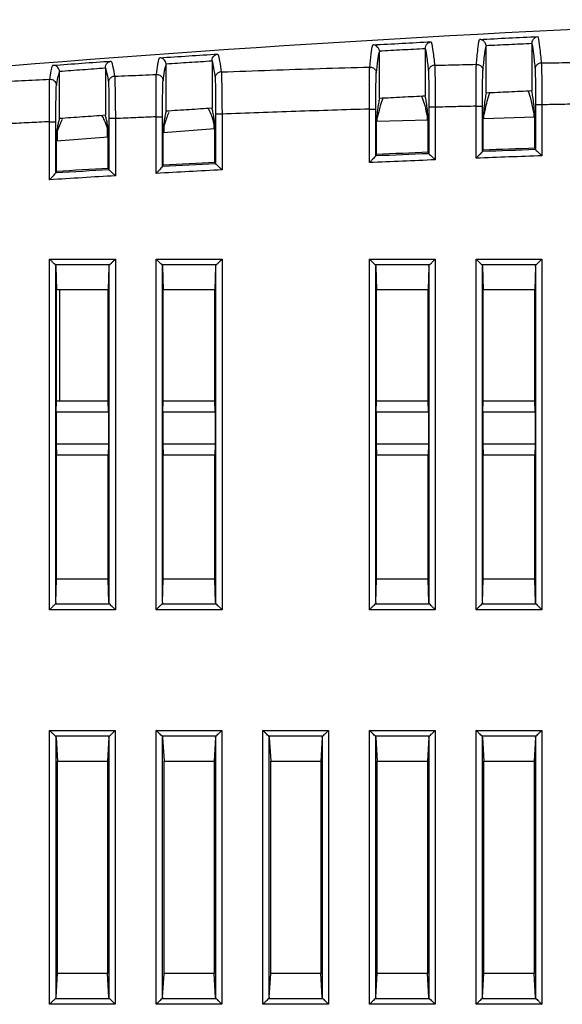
# Model space of a CAD drawing. Header units: millimetres. Extents: x 0 to 420, y 0 to 297.
# Tile 16 of 214: x 184 to 210, y 152 to 198. Entities that reach past the tile are written whole.
import ezdxf

# ---------------------------------------------------------------- set-up
doc = ezdxf.new("R2010")
doc.units = ezdxf.units.MM
doc.layers.add('Line', color=3, linetype='CONTINUOUS', lineweight=25)

msp = doc.modelspace()

# ---------------------------------------------------------------- linework, layer by layer
at = {"layer": 'Line', "color": 7, "linetype": 'Continuous'}
for p, q in [((206.362, 194.556), (206.362, 196.753)), ((208.513, 196.892), (208.513, 194.655)), ((201.362, 194.304), (201.362, 196.498)), ((203.513, 196.65), (203.513, 194.417)), ((191.362, 193.707), (191.362, 195.896)), ((193.513, 196.072), (193.513, 193.846)), ((186.362, 193.361), (186.362, 195.548)), ((188.513, 195.737), (188.513, 193.514)), ((205.893, 191.503), (205.893, 193.941)), ((205.893, 193.941), (206.193, 193.941)), ((206.193, 191.815), (206.193, 193.941)), ((208.682, 194.008), (208.682, 191.905)), ((208.982, 194.008), (208.682, 194.008)), ((208.982, 194.008), (208.982, 191.615)), ((193.682, 193.569), (193.682, 191.245)), ((193.982, 193.569), (193.682, 193.569)), ((193.982, 193.569), (193.982, 190.96)), ((200.893, 191.297), (200.893, 193.807)), ((200.893, 193.807), (201.193, 193.807)), ((201.193, 191.61), (201.193, 193.807)), ((203.611, 193.302), (203.611, 193.464)), ((203.649, 193.465), (203.644, 193.465)), ((203.649, 191.781), (203.649, 193.465)), ((203.682, 193.893), (203.682, 191.716)), ((203.982, 193.893), (203.682, 193.893)), ((203.982, 193.893), (203.982, 191.428)), ((206.226, 191.883), (206.226, 193.534)), ((206.226, 193.534), (206.231, 193.534)), ((206.264, 193.372), (206.264, 193.535)), ((208.611, 193.435), (208.611, 193.589)), ((208.649, 193.59), (208.644, 193.59)), ((208.649, 191.97), (208.649, 193.59)), ((185.893, 190.492), (185.893, 193.214)), ((185.893, 193.214), (186.193, 193.214)), ((186.193, 190.811), (186.193, 193.214)), ((188.682, 193.36), (188.682, 190.963)), ((188.982, 193.36), (188.682, 193.36)), ((188.982, 193.36), (188.982, 190.68)), ((190.893, 190.791), (190.893, 193.444)), ((190.893, 193.444), (191.193, 193.444)), ((191.193, 191.108), (191.193, 193.444)), ((191.226, 193.016), (191.231, 193.017)), ((191.226, 191.177), (191.226, 193.016)), ((191.264, 192.693), (191.264, 193.018)), ((193.611, 192.876), (193.611, 193.118)), ((193.649, 193.119), (193.644, 193.119)), ((193.649, 191.31), (193.649, 193.119)), ((201.226, 191.678), (201.226, 193.393)), ((201.226, 193.393), (201.231, 193.393)), ((201.235, 193.238), (203.653, 193.303)), ((201.264, 193.239), (201.264, 193.394)), ((206.235, 193.371), (208.648, 193.436)), ((186.226, 190.88), (186.226, 192.78)), ((186.226, 192.78), (186.231, 192.78)), ((186.264, 192.303), (186.264, 192.782)), ((188.611, 192.486), (188.611, 192.897)), ((188.649, 192.899), (188.644, 192.898)), ((188.649, 191.028), (188.649, 192.899)), ((193.649, 192.879), (191.226, 192.69)), ((188.649, 192.489), (186.226, 192.3)), ((201.193, 191.61), (201.226, 191.678)), ((203.649, 191.781), (203.682, 191.716)), ((206.193, 191.815), (206.226, 191.883)), ((208.649, 191.97), (208.682, 191.905)), ((191.193, 191.108), (191.226, 191.177)), ((193.649, 191.31), (193.682, 191.245)), ((186.193, 190.811), (186.226, 190.88)), ((188.649, 191.028), (188.682, 190.963)), ((185.893, 170.327), (185.893, 186.773)), ((185.893, 186.773), (188.982, 186.773)), ((188.982, 186.773), (188.982, 170.327)), ((190.893, 170.327), (190.893, 186.773)), ((190.893, 186.773), (193.982, 186.773)), ((193.982, 186.773), (193.982, 170.327)), ((200.893, 170.327), (200.893, 186.773)), ((200.893, 186.773), (203.982, 186.773)), ((203.982, 186.773), (203.982, 170.327)), ((205.893, 170.327), (205.893, 186.773)), ((205.893, 186.773), (208.982, 186.773)), ((208.982, 186.773), (208.982, 170.327)), ((186.152, 186.513), (188.723, 186.513)), ((186.193, 186.43), (186.226, 185.33)), ((186.193, 170.67), (186.193, 186.43)), ((188.682, 186.43), (188.649, 185.33)), ((188.682, 186.43), (188.682, 170.67)), ((191.152, 186.513), (193.723, 186.513)), ((191.193, 186.43), (191.226, 185.33)), ((191.193, 170.67), (191.193, 186.43)), ((193.682, 186.43), (193.649, 185.33)), ((193.682, 186.43), (193.682, 170.67)), ((201.152, 186.513), (203.723, 186.513)), ((201.193, 186.43), (201.226, 185.33)), ((201.193, 170.67), (201.193, 186.43)), ((203.682, 186.43), (203.649, 185.33)), ((203.682, 186.43), (203.682, 170.67)), ((206.152, 186.513), (208.723, 186.513)), ((206.193, 186.43), (206.226, 185.33)), ((206.193, 170.67), (206.193, 186.43)), ((208.682, 186.43), (208.649, 185.33)), ((208.682, 186.43), (208.682, 170.67)), ((186.226, 180.12), (186.226, 185.33)), ((188.649, 185.33), (186.226, 185.33)), ((186.362, 185.33), (186.362, 180.12)), ((188.649, 180.12), (188.649, 185.33)), ((191.226, 180.12), (191.226, 185.33)), ((193.649, 185.33), (191.226, 185.33)), ((193.649, 180.12), (193.649, 185.33)), ((201.226, 180.12), (201.226, 185.33)), ((203.649, 185.33), (201.226, 185.33)), ((203.649, 180.12), (203.649, 185.33)), ((206.226, 180.12), (206.226, 185.33)), ((208.649, 185.33), (206.226, 185.33)), ((208.649, 180.12), (208.649, 185.33)), ((186.21, 179.6), (186.226, 180.12)), ((186.226, 180.12), (188.649, 180.12)), ((188.665, 179.6), (188.649, 180.12)), ((191.21, 179.6), (191.226, 180.12)), ((191.226, 180.12), (193.649, 180.12)), ((193.665, 179.6), (193.649, 180.12)), ((201.21, 179.6), (201.226, 180.12)), ((201.226, 180.12), (203.649, 180.12)), ((203.665, 179.6), (203.649, 180.12)), ((206.21, 179.6), (206.226, 180.12)), ((206.226, 180.12), (208.649, 180.12)), ((208.665, 179.6), (208.649, 180.12)), ((186.21, 179.6), (186.21, 178.1)), ((188.665, 179.6), (186.21, 179.6)), ((188.665, 179.6), (188.665, 178.1)), ((191.21, 179.6), (191.21, 178.1)), ((193.665, 179.6), (191.21, 179.6)), ((193.665, 179.6), (193.665, 178.1)), ((201.21, 179.6), (201.21, 178.1)), ((203.665, 179.6), (201.21, 179.6)), ((203.665, 179.6), (203.665, 178.1)), ((206.21, 179.6), (206.21, 178.1)), ((208.665, 179.6), (206.21, 179.6)), ((208.665, 179.6), (208.665, 178.1)), ((186.21, 178.1), (186.226, 177.58)), ((188.665, 178.1), (186.21, 178.1)), ((188.665, 178.1), (188.649, 177.58)), ((191.21, 178.1), (191.226, 177.58)), ((193.665, 178.1), (191.21, 178.1)), ((193.665, 178.1), (193.649, 177.58)), ((201.21, 178.1), (201.226, 177.58)), ((203.665, 178.1), (201.21, 178.1)), ((203.665, 178.1), (203.649, 177.58)), ((206.21, 178.1), (206.226, 177.58)), ((208.665, 178.1), (206.21, 178.1)), ((208.665, 178.1), (208.649, 177.58)), ((186.226, 171.77), (186.226, 177.58)), ((188.649, 177.58), (186.226, 177.58)), ((188.649, 171.77), (188.649, 177.58)), ((191.226, 171.77), (191.226, 177.58)), ((193.649, 177.58), (191.226, 177.58)), ((193.649, 171.77), (193.649, 177.58)), ((201.226, 171.77), (201.226, 177.58)), ((203.649, 177.58), (201.226, 177.58)), ((203.649, 171.77), (203.649, 177.58)), ((206.226, 171.77), (206.226, 177.58)), ((208.649, 177.58), (206.226, 177.58)), ((208.649, 171.77), (208.649, 177.58)), ((186.193, 170.67), (186.226, 171.77)), ((188.649, 171.77), (186.226, 171.77)), ((188.682, 170.67), (188.649, 171.77)), ((191.193, 170.67), (191.226, 171.77)), ((193.649, 171.77), (191.226, 171.77)), ((193.682, 170.67), (193.649, 171.77)), ((201.193, 170.67), (201.226, 171.77)), ((203.649, 171.77), (201.226, 171.77)), ((203.682, 170.67), (203.649, 171.77)), ((206.193, 170.67), (206.226, 171.77)), ((208.649, 171.77), (206.226, 171.77)), ((208.682, 170.67), (208.649, 171.77)), ((188.723, 170.587), (186.152, 170.587)), ((193.723, 170.587), (191.152, 170.587)), ((203.723, 170.587), (201.152, 170.587)), ((208.723, 170.587), (206.152, 170.587)), ((188.982, 170.327), (185.893, 170.327)), ((193.982, 170.327), (190.893, 170.327)), ((203.982, 170.327), (200.893, 170.327)), ((208.982, 170.327), (205.893, 170.327)), ((185.898, 164.673), (188.977, 164.673)), ((185.898, 151.827), (185.898, 164.673)), ((186.158, 164.413), (188.717, 164.413)), ((188.977, 164.673), (188.977, 151.827)), ((190.898, 164.673), (193.977, 164.673)), ((190.898, 151.827), (190.898, 164.673)), ((191.158, 164.413), (193.717, 164.413)), ((193.977, 164.673), (193.977, 151.827)), ((195.898, 151.827), (195.898, 164.673)), ((195.898, 164.673), (198.977, 164.673)), ((196.158, 164.413), (198.717, 164.413)), ((198.977, 164.673), (198.977, 151.827)), ((200.898, 151.827), (200.898, 164.673)), ((200.898, 164.673), (203.977, 164.673)), ((201.158, 164.413), (203.717, 164.413)), ((203.977, 164.673), (203.977, 151.827)), ((205.898, 151.827), (205.898, 164.673)), ((205.898, 164.673), (208.977, 164.673)), ((206.158, 164.413), (208.717, 164.413)), ((208.977, 164.673), (208.977, 151.827)), ((186.198, 164.333), (186.264, 163.23)), ((186.198, 152.167), (186.198, 164.333)), ((188.677, 164.333), (188.611, 163.23)), ((188.677, 164.333), (188.677, 152.167)), ((191.198, 164.333), (191.264, 163.23)), ((191.198, 152.167), (191.198, 164.333)), ((193.677, 164.333), (193.611, 163.23)), ((193.677, 164.333), (193.677, 152.167)), ((196.198, 164.333), (196.264, 163.23)), ((196.198, 152.167), (196.198, 164.333)), ((198.677, 164.333), (198.611, 163.23)), ((198.677, 164.333), (198.677, 152.167)), ((201.198, 164.333), (201.264, 163.23)), ((201.198, 152.167), (201.198, 164.333)), ((203.677, 164.333), (203.611, 163.23)), ((203.677, 164.333), (203.677, 152.167)), ((206.198, 164.333), (206.264, 163.23)), ((206.198, 152.167), (206.198, 164.333)), ((208.677, 164.333), (208.611, 163.23)), ((208.677, 164.333), (208.677, 152.167)), ((186.264, 163.23), (188.611, 163.23)), ((186.264, 153.27), (186.264, 163.23)), ((188.611, 163.23), (188.611, 153.27)), ((191.264, 163.23), (193.611, 163.23)), ((191.264, 153.27), (191.264, 163.23)), ((193.611, 163.23), (193.611, 153.27)), ((196.264, 163.23), (198.611, 163.23)), ((196.264, 153.27), (196.264, 163.23)), ((198.611, 163.23), (198.611, 153.27)), ((201.264, 153.27), (201.264, 163.23)), ((201.264, 163.23), (203.611, 163.23)), ((203.611, 163.23), (203.611, 153.27)), ((206.264, 153.27), (206.264, 163.23)), ((206.264, 163.23), (208.611, 163.23)), ((208.611, 163.23), (208.611, 153.27)), ((186.198, 152.167), (186.264, 153.27)), ((188.611, 153.27), (186.264, 153.27)), ((188.677, 152.167), (188.611, 153.27)), ((191.198, 152.167), (191.264, 153.27)), ((193.611, 153.27), (191.264, 153.27)), ((193.677, 152.167), (193.611, 153.27)), ((196.198, 152.167), (196.264, 153.27)), ((198.611, 153.27), (196.264, 153.27)), ((198.677, 152.167), (198.611, 153.27)), ((201.198, 152.167), (201.264, 153.27)), ((203.611, 153.27), (201.264, 153.27)), ((203.677, 152.167), (203.611, 153.27)), ((206.198, 152.167), (206.264, 153.27)), ((208.611, 153.27), (206.264, 153.27)), ((208.677, 152.167), (208.611, 153.27)), ((188.717, 152.087), (186.158, 152.087)), ((193.717, 152.087), (191.158, 152.087)), ((198.717, 152.087), (196.158, 152.087)), ((203.717, 152.087), (201.158, 152.087)), ((208.717, 152.087), (206.158, 152.087)), ((188.977, 151.827), (185.898, 151.827)), ((193.977, 151.827), (190.898, 151.827)), ((198.977, 151.827), (195.898, 151.827)), ((203.977, 151.827), (200.898, 151.827)), ((208.977, 151.827), (205.898, 151.827))]:
    msp.add_line(p, q, dxfattribs=at)
for radius, start, end in [(812.51, 92.343628, 92.519366), (812.577, 92.345788, 92.516805), (812.21, 91.970359, 92.188454), (812.51, 91.99079, 92.166485), (812.577, 91.992979, 92.163954), (812.51, 93.049584, 93.225427), (812.577, 93.051688, 93.222807), (812.21, 92.323322, 92.54147), (812.51, 93.402729, 93.578635), (812.577, 93.404805, 93.575985), (812.21, 93.029528, 93.247806), (812.21, 93.382796, 93.601153)]:
    msp.add_arc((236.908, -620.115), radius, start, end, dxfattribs=at)
for points in [[(163.256, 193.89), (190.782, 196.835), (218.495, 198.373), (246.179, 198.492)], [(206.053, 197.076), (206.967, 197.12), (207.88, 197.163), (208.794, 197.204)], [(201.051, 196.819), (201.965, 196.869), (202.879, 196.917), (203.792, 196.964)], [(191.047, 196.211), (191.961, 196.272), (192.875, 196.332), (193.789, 196.39)], [(186.045, 195.861), (186.959, 195.928), (187.873, 195.993), (188.787, 196.057)], [(203.338, 194.41), (203.349, 194.386), (203.359, 194.361), (203.368, 194.336)], [(206.508, 194.487), (206.517, 194.514), (206.527, 194.541), (206.537, 194.567)], [(208.338, 194.65), (208.349, 194.622), (208.359, 194.595), (208.368, 194.567)], [(201.508, 194.244), (201.517, 194.269), (201.527, 194.293), (201.537, 194.316)], [(191.392, 193.391), (191.425, 193.485), (191.463, 193.577), (191.508, 193.665)], [(193.337, 193.837), (193.348, 193.819), (193.358, 193.799), (193.368, 193.78)], [(203.6, 193.464), (203.615, 193.464), (203.629, 193.465), (203.644, 193.465)], [(206.231, 193.534), (206.246, 193.534), (206.26, 193.534), (206.275, 193.535)], [(208.6, 193.589), (208.615, 193.589), (208.629, 193.59), (208.644, 193.59)], [(186.275, 192.783), (186.31, 192.889), (186.348, 192.994), (186.392, 193.097)], [(186.392, 193.097), (186.426, 193.177), (186.463, 193.255), (186.508, 193.329)], [(188.485, 193.22), (188.529, 193.114), (188.566, 193.006), (188.6, 192.896)], [(191.231, 193.017), (191.246, 193.017), (191.26, 193.018), (191.275, 193.019)], [(191.275, 193.019), (191.31, 193.144), (191.348, 193.269), (191.392, 193.391)], [(193.6, 193.117), (193.615, 193.118), (193.629, 193.119), (193.644, 193.119)], [(201.231, 193.393), (201.246, 193.394), (201.26, 193.394), (201.275, 193.395)], [(186.231, 192.78), (186.246, 192.781), (186.26, 192.782), (186.275, 192.783)], [(188.6, 192.896), (188.615, 192.897), (188.629, 192.898), (188.644, 192.898)]]:
    msp.add_open_spline(points, degree=3, dxfattribs=at)
for points, knots in [([(208.513, 196.892), (208.513, 196.949), (208.551, 197.056), (208.66, 197.165), (208.751, 197.198), (208.794, 197.204)], [0, 0, 0, 0, 0.1718352, 0.3193028, 0.4509584, 0.4509584, 0.4509584, 0.4509584]), ([(208.794, 197.204), (208.829, 197.042), (208.887, 196.63), (208.93, 196.217), (208.953, 195.968)], [0, 0, 0, 0, 0.49698, 1.24675, 1.24675, 1.24675, 1.24675]), ([(200.909, 195.78), (200.929, 195.989), (200.966, 196.336), (201.019, 196.682), (201.051, 196.819)], [0, 0, 0, 0, 0.628251, 1.048755, 1.048755, 1.048755, 1.048755]), ([(201.36, 196.536), (201.354, 196.58), (201.325, 196.663), (201.244, 196.753), (201.15, 196.806), (201.083, 196.818), (201.051, 196.819)], [0, 0, 0, 0, 0.1351379, 0.252165, 0.3571241, 0.4529229, 0.4529229, 0.4529229, 0.4529229]), ([(203.513, 196.65), (203.513, 196.694), (203.535, 196.778), (203.605, 196.877), (203.694, 196.939), (203.76, 196.959), (203.792, 196.964)], [0, 0, 0, 0, 0.1334008, 0.2509857, 0.3566257, 0.4540284, 0.4540284, 0.4540284, 0.4540284]), ([(203.792, 196.964), (203.827, 196.819), (203.885, 196.452), (203.927, 196.083), (203.95, 195.861)], [0, 0, 0, 0, 0.444834, 1.114384, 1.114384, 1.114384, 1.114384]), ([(205.91, 195.907), (205.93, 196.141), (205.968, 196.532), (206.021, 196.922), (206.053, 197.076)], [0, 0, 0, 0, 0.70705, 1.178565, 1.178565, 1.178565, 1.178565]), ([(206.36, 196.791), (206.352, 196.849), (206.307, 196.953), (206.188, 197.05), (206.096, 197.075), (206.053, 197.076)], [0, 0, 0, 0, 0.1741917, 0.3208163, 0.4497956, 0.4497956, 0.4497956, 0.4497956]), ([(206.217, 195.612), (206.238, 195.839), (206.277, 196.221), (206.331, 196.601), (206.362, 196.753)], [0, 0, 0, 0, 0.684773, 1.150619, 1.150619, 1.150619, 1.150619]), ([(206.36, 196.791), (206.719, 196.809), (207.437, 196.843), (208.154, 196.876), (208.513, 196.892)], [0, 0, 0, 0, 1.079099, 2.155702, 2.155702, 2.155702, 2.155702]), ([(206.36, 196.791), (206.36, 196.787), (206.361, 196.779), (206.362, 196.766), (206.362, 196.757), (206.362, 196.753)], [0, 0, 0, 0, 0.0128315, 0.02566915, 0.03850899, 0.03850899, 0.03850899, 0.03850899]), ([(208.513, 196.88), (208.545, 196.72), (208.599, 196.318), (208.638, 195.915), (208.659, 195.674)], [0, 0, 0, 0, 0.490127, 1.215438, 1.215438, 1.215438, 1.215438]), ([(193.513, 196.072), (193.513, 196.118), (193.532, 196.204), (193.602, 196.304), (193.691, 196.366), (193.757, 196.386), (193.789, 196.39)], [0, 0, 0, 0, 0.1367108, 0.2543485, 0.3599753, 0.4564765, 0.4564765, 0.4564765, 0.4564765]), ([(193.789, 196.39), (193.823, 196.281), (193.88, 196.001), (193.923, 195.719), (193.945, 195.55)], [0, 0, 0, 0, 0.3425661, 0.8548815, 0.8548815, 0.8548815, 0.8548815]), ([(201.217, 195.484), (201.238, 195.686), (201.277, 196.025), (201.331, 196.363), (201.362, 196.498)], [0, 0, 0, 0, 0.60872, 1.024323, 1.024323, 1.024323, 1.024323]), ([(201.36, 196.536), (201.719, 196.555), (202.437, 196.594), (203.154, 196.631), (203.513, 196.65)], [0, 0, 0, 0, 1.079344, 2.156272, 2.156272, 2.156272, 2.156272]), ([(201.36, 196.536), (201.36, 196.532), (201.361, 196.523), (201.362, 196.511), (201.362, 196.502), (201.362, 196.498)], [0, 0, 0, 0, 0.01258159, 0.02516872, 0.03775769, 0.03775769, 0.03775769, 0.03775769]), ([(203.513, 196.642), (203.545, 196.499), (203.598, 196.141), (203.637, 195.781), (203.658, 195.566)], [0, 0, 0, 0, 0.438736, 1.086453, 1.086453, 1.086453, 1.086453]), ([(185.905, 195.206), (185.924, 195.337), (185.962, 195.558), (186.015, 195.776), (186.045, 195.861)], [0, 0, 0, 0, 0.3984283, 0.6702317, 0.6702317, 0.6702317, 0.6702317]), ([(186.36, 195.583), (186.355, 195.629), (186.325, 195.712), (186.242, 195.802), (186.146, 195.852), (186.078, 195.862), (186.045, 195.861)], [0, 0, 0, 0, 0.1370361, 0.2547709, 0.3602411, 0.4568043, 0.4568043, 0.4568043, 0.4568043]), ([(188.513, 195.737), (188.513, 195.783), (188.53, 195.87), (188.601, 195.971), (188.689, 196.034), (188.755, 196.053), (188.787, 196.057)], [0, 0, 0, 0, 0.1383537, 0.2560064, 0.3616183, 0.4576795, 0.4576795, 0.4576795, 0.4576795]), ([(188.787, 196.057), (188.821, 195.965), (188.878, 195.728), (188.92, 195.489), (188.943, 195.346)], [0, 0, 0, 0, 0.292882, 0.7282128, 0.7282128, 0.7282128, 0.7282128]), ([(190.906, 195.43), (190.926, 195.587), (190.963, 195.849), (191.016, 196.109), (191.047, 196.211)], [0, 0, 0, 0, 0.4738986, 0.7943784, 0.7943784, 0.7943784, 0.7943784]), ([(191.36, 195.932), (191.354, 195.977), (191.325, 196.06), (191.243, 196.15), (191.147, 196.201), (191.079, 196.211), (191.047, 196.211)], [0, 0, 0, 0, 0.1363985, 0.2538991, 0.359195, 0.4554932, 0.4554932, 0.4554932, 0.4554932]), ([(191.219, 195.133), (191.239, 195.284), (191.278, 195.54), (191.331, 195.794), (191.362, 195.896)], [0, 0, 0, 0, 0.4597815, 0.7768133, 0.7768133, 0.7768133, 0.7768133]), ([(191.36, 195.932), (191.719, 195.956), (192.437, 196.003), (193.154, 196.049), (193.513, 196.072)], [0, 0, 0, 0, 1.079957, 2.157666, 2.157666, 2.157666, 2.157666]), ([(191.36, 195.932), (191.36, 195.928), (191.361, 195.92), (191.362, 195.908), (191.362, 195.9), (191.362, 195.896)], [0, 0, 0, 0, 0.01208668, 0.02417392, 0.03626239, 0.03626239, 0.03626239, 0.03626239]), ([(193.513, 196.074), (193.544, 195.966), (193.598, 195.692), (193.636, 195.417), (193.657, 195.253)], [0, 0, 0, 0, 0.3377818, 0.8334847, 0.8334847, 0.8334847, 0.8334847]), ([(193.945, 195.55), (194.717, 195.579), (196.264, 195.635), (198.585, 195.712), (200.134, 195.758), (200.909, 195.78)], [0, 0, 0, 0, 2.318138, 4.642569, 6.967154, 6.967154, 6.967154, 6.967154]), ([(200.893, 193.807), (200.892, 193.991), (200.891, 194.346), (200.892, 194.844), (200.895, 195.26), (200.9, 195.563), (200.904, 195.724), (200.909, 195.78)], [0, 0, 0, 0, 0.554182, 1.065075, 1.492761, 1.803662, 1.973668, 1.973668, 1.973668, 1.973668]), ([(200.909, 195.78), (200.961, 195.782), (201.069, 195.756), (201.188, 195.643), (201.217, 195.536), (201.217, 195.484)], [0, 0, 0, 0, 0.1578121, 0.3148114, 0.4707243, 0.4707243, 0.4707243, 0.4707243]), ([(203.95, 195.861), (203.899, 195.859), (203.797, 195.83), (203.686, 195.718), (203.658, 195.616), (203.658, 195.566)], [0, 0, 0, 0, 0.1524281, 0.3039207, 0.4542734, 0.4542734, 0.4542734, 0.4542734]), ([(203.95, 195.861), (204.168, 195.866), (204.603, 195.877), (205.257, 195.892), (205.692, 195.902), (205.91, 195.907)], [0, 0, 0, 0, 0.653373, 1.306763, 1.960173, 1.960173, 1.960173, 1.960173]), ([(203.95, 195.861), (203.955, 195.803), (203.96, 195.641), (203.968, 195.337), (203.974, 194.923), (203.98, 194.428), (203.982, 194.076), (203.982, 193.893)], [0, 0, 0, 0, 0.173994, 0.485792, 0.911623, 1.418665, 1.96808, 1.96808, 1.96808, 1.96808]), ([(205.893, 193.941), (205.892, 194.123), (205.891, 194.473), (205.893, 194.965), (205.896, 195.38), (205.902, 195.684), (205.906, 195.848), (205.91, 195.907)], [0, 0, 0, 0, 0.546329, 1.051184, 1.476252, 1.789106, 1.966119, 1.966119, 1.966119, 1.966119]), ([(205.91, 195.907), (205.962, 195.908), (206.069, 195.882), (206.187, 195.769), (206.217, 195.664), (206.217, 195.612)], [0, 0, 0, 0, 0.1571463, 0.3132546, 0.4680245, 0.4680245, 0.4680245, 0.4680245]), ([(208.953, 195.968), (208.902, 195.967), (208.799, 195.938), (208.687, 195.826), (208.659, 195.724), (208.659, 195.674)], [0, 0, 0, 0, 0.1529802, 0.3047848, 0.4551764, 0.4551764, 0.4551764, 0.4551764]), ([(208.953, 195.968), (209.17, 195.972), (209.605, 195.979), (210.258, 195.99), (210.694, 195.997), (210.911, 196.001)], [0, 0, 0, 0, 0.652748, 1.305736, 1.958742, 1.958742, 1.958742, 1.958742]), ([(208.953, 195.968), (208.957, 195.908), (208.962, 195.743), (208.97, 195.437), (208.976, 195.024), (208.98, 194.536), (208.982, 194.188), (208.982, 194.008)], [0, 0, 0, 0, 0.180891, 0.494569, 0.917784, 1.418831, 1.960425, 1.960425, 1.960425, 1.960425]), ([(186.219, 194.908), (186.24, 195.035), (186.279, 195.251), (186.332, 195.463), (186.362, 195.548)], [0, 0, 0, 0, 0.3868753, 0.6559458, 0.6559458, 0.6559458, 0.6559458]), ([(186.36, 195.583), (186.719, 195.609), (187.437, 195.661), (188.154, 195.712), (188.513, 195.737)], [0, 0, 0, 0, 1.080316, 2.158489, 2.158489, 2.158489, 2.158489]), ([(186.36, 195.583), (186.36, 195.579), (186.361, 195.571), (186.362, 195.56), (186.362, 195.552), (186.362, 195.548)], [0, 0, 0, 0, 0.01184084, 0.02367907, 0.03551827, 0.03551827, 0.03551827, 0.03551827]), ([(188.513, 195.743), (188.544, 195.652), (188.597, 195.421), (188.636, 195.187), (188.656, 195.048)], [0, 0, 0, 0, 0.2886487, 0.7097902, 0.7097902, 0.7097902, 0.7097902]), ([(188.943, 195.346), (188.893, 195.344), (188.792, 195.313), (188.683, 195.2), (188.656, 195.098), (188.656, 195.048)], [0, 0, 0, 0, 0.1507314, 0.301085, 0.4509355, 0.4509355, 0.4509355, 0.4509355]), ([(188.943, 195.346), (189.16, 195.356), (189.596, 195.375), (190.25, 195.403), (190.687, 195.421), (190.906, 195.43)], [0, 0, 0, 0, 0.652785, 1.30779, 1.965033, 1.965033, 1.965033, 1.965033]), ([(188.943, 195.346), (188.949, 195.296), (188.953, 195.144), (188.964, 194.848), (188.971, 194.427), (188.978, 193.917), (188.981, 193.551), (188.982, 193.36)], [0, 0, 0, 0, 0.151145, 0.455727, 0.888629, 1.413593, 1.986828, 1.986828, 1.986828, 1.986828]), ([(190.893, 193.444), (190.891, 193.634), (190.89, 193.998), (190.89, 194.506), (190.892, 194.927), (190.898, 195.225), (190.9, 195.379), (190.906, 195.43)], [0, 0, 0, 0, 0.570065, 1.093009, 1.525548, 1.831757, 1.986653, 1.986653, 1.986653, 1.986653]), ([(190.906, 195.43), (190.959, 195.432), (191.068, 195.407), (191.188, 195.293), (191.218, 195.185), (191.219, 195.133)], [0, 0, 0, 0, 0.1591361, 0.3178318, 0.4758743, 0.4758743, 0.4758743, 0.4758743]), ([(193.945, 195.55), (193.895, 195.548), (193.793, 195.518), (193.684, 195.405), (193.657, 195.303), (193.657, 195.253)], [0, 0, 0, 0, 0.1513029, 0.3020694, 0.4521505, 0.4521505, 0.4521505, 0.4521505]), ([(193.945, 195.55), (193.951, 195.497), (193.956, 195.342), (193.965, 195.043), (193.972, 194.624), (193.978, 194.119), (193.981, 193.758), (193.982, 193.569)], [0, 0, 0, 0, 0.15917, 0.466423, 0.897105, 1.416114, 1.981359, 1.981359, 1.981359, 1.981359]), ([(201.193, 193.807), (201.193, 193.963), (201.193, 194.265), (201.197, 194.688), (201.201, 195.042), (201.208, 195.3), (201.212, 195.436), (201.217, 195.484)], [0, 0, 0, 0, 0.470571, 0.904893, 1.26859, 1.533188, 1.678191, 1.678191, 1.678191, 1.678191]), ([(203.658, 195.566), (203.663, 195.517), (203.667, 195.379), (203.674, 195.12), (203.678, 194.768), (203.682, 194.348), (203.682, 194.049), (203.682, 193.893)], [0, 0, 0, 0, 0.148233, 0.413504, 0.775554, 1.206537, 1.673001, 1.673001, 1.673001, 1.673001]), ([(206.193, 193.941), (206.193, 194.095), (206.193, 194.393), (206.196, 194.811), (206.201, 195.163), (206.208, 195.423), (206.212, 195.562), (206.217, 195.612)], [0, 0, 0, 0, 0.463835, 0.892999, 1.254484, 1.520759, 1.67163, 1.67163, 1.67163, 1.67163]), ([(208.659, 195.674), (208.663, 195.623), (208.668, 195.482), (208.674, 195.222), (208.679, 194.871), (208.682, 194.456), (208.682, 194.161), (208.682, 194.008)], [0, 0, 0, 0, 0.153963, 0.420888, 0.780762, 1.206645, 1.66641, 1.66641, 1.66641, 1.66641]), ([(183.94, 195.109), (184.158, 195.12), (184.594, 195.142), (185.248, 195.174), (185.686, 195.196), (185.905, 195.206)], [0, 0, 0, 0, 0.65338, 1.308981, 1.966823, 1.966823, 1.966823, 1.966823]), ([(185.893, 193.214), (185.891, 193.407), (185.889, 193.776), (185.889, 194.29), (185.89, 194.713), (185.897, 195.007), (185.898, 195.158), (185.905, 195.206)], [0, 0, 0, 0, 0.578075, 1.107012, 1.541771, 1.845239, 1.991984, 1.991984, 1.991984, 1.991984]), ([(185.905, 195.206), (185.958, 195.209), (186.068, 195.184), (186.189, 195.069), (186.219, 194.961), (186.219, 194.908)], [0, 0, 0, 0, 0.159794, 0.3192935, 0.4783186, 0.4783186, 0.4783186, 0.4783186]), ([(186.193, 193.214), (186.193, 193.378), (186.193, 193.692), (186.197, 194.129), (186.201, 194.488), (186.21, 194.739), (186.212, 194.867), (186.219, 194.908)], [0, 0, 0, 0, 0.491113, 0.940937, 1.310719, 1.569033, 1.694233, 1.694233, 1.694233, 1.694233]), ([(188.656, 195.048), (188.662, 195.006), (188.665, 194.876), (188.674, 194.625), (188.678, 194.267), (188.682, 193.833), (188.682, 193.522), (188.682, 193.36)], [0, 0, 0, 0, 0.128743, 0.38781, 0.755845, 1.20216, 1.689072, 1.689072, 1.689072, 1.689072]), ([(191.193, 193.444), (191.193, 193.605), (191.193, 193.915), (191.197, 194.347), (191.201, 194.705), (191.209, 194.958), (191.213, 195.089), (191.219, 195.133)], [0, 0, 0, 0, 0.484219, 0.928881, 1.296735, 1.557358, 1.6895, 1.6895, 1.6895, 1.6895]), ([(193.657, 195.253), (193.662, 195.208), (193.666, 195.076), (193.674, 194.822), (193.678, 194.465), (193.682, 194.036), (193.682, 193.729), (193.682, 193.569)], [0, 0, 0, 0, 0.1356, 0.396949, 0.763089, 1.204296, 1.684341, 1.684341, 1.684341, 1.684341]), ([(203.513, 194.417), (203.154, 194.398), (202.437, 194.361), (201.721, 194.324), (201.362, 194.304)], [0, 0, 0, 0, 1.076918, 2.153826, 2.153826, 2.153826, 2.153826]), ([(203.644, 193.465), (203.631, 193.597), (203.605, 193.835), (203.562, 194.152), (203.53, 194.337), (203.513, 194.417)], [0, 0, 0, 0, 0.3973578, 0.7175119, 0.9610471, 0.9610471, 0.9610471, 0.9610471]), ([(206.362, 194.556), (206.345, 194.471), (206.313, 194.271), (206.27, 193.93), (206.244, 193.675), (206.231, 193.534)], [0, 0, 0, 0, 0.262319, 0.605856, 1.031445, 1.031445, 1.031445, 1.031445]), ([(206.275, 193.535), (206.309, 193.719), (206.375, 194.039), (206.462, 194.355), (206.508, 194.487)], [0, 0, 0, 0, 0.5617215, 0.9809535, 0.9809535, 0.9809535, 0.9809535]), ([(208.513, 194.655), (208.154, 194.639), (207.437, 194.607), (206.721, 194.573), (206.362, 194.556)], [0, 0, 0, 0, 1.076582, 2.153168, 2.153168, 2.153168, 2.153168]), ([(208.368, 194.567), (208.414, 194.432), (208.501, 194.108), (208.566, 193.779), (208.6, 193.589)], [0, 0, 0, 0, 0.428081, 1.005579, 1.005579, 1.005579, 1.005579]), ([(208.644, 193.59), (208.631, 193.738), (208.605, 194.004), (208.562, 194.359), (208.53, 194.566), (208.513, 194.655)], [0, 0, 0, 0, 0.444161, 0.801772, 1.073532, 1.073532, 1.073532, 1.073532]), ([(201.362, 194.304), (201.345, 194.228), (201.313, 194.05), (201.27, 193.746), (201.244, 193.519), (201.231, 193.393)], [0, 0, 0, 0, 0.234716, 0.5414565, 0.9209679, 0.9209679, 0.9209679, 0.9209679]), ([(201.275, 193.395), (201.309, 193.559), (201.375, 193.845), (201.462, 194.127), (201.508, 194.244)], [0, 0, 0, 0, 0.5037964, 0.8818376, 0.8818376, 0.8818376, 0.8818376]), ([(203.368, 194.336), (203.414, 194.216), (203.501, 193.927), (203.566, 193.633), (203.6, 193.464)], [0, 0, 0, 0, 0.3853348, 0.9031742, 0.9031742, 0.9031742, 0.9031742]), ([(205.893, 193.941), (205.574, 193.933), (204.937, 193.918), (204.301, 193.901), (203.982, 193.893)], [0, 0, 0, 0, 0.955511, 1.910972, 1.910972, 1.910972, 1.910972]), ([(210.893, 194.043), (210.574, 194.037), (209.937, 194.026), (209.301, 194.014), (208.982, 194.008)], [0, 0, 0, 0, 0.955388, 1.910709, 1.910709, 1.910709, 1.910709]), ([(188.513, 193.514), (188.154, 193.489), (187.437, 193.438), (186.721, 193.387), (186.362, 193.361)], [0, 0, 0, 0, 1.07814, 2.156303, 2.156303, 2.156303, 2.156303]), ([(188.337, 193.504), (188.348, 193.488), (188.406, 193.398), (188.451, 193.301), (188.485, 193.22)], [0, 0, 0, 0, 0.0583966, 0.3204912, 0.3204912, 0.3204912, 0.3204912]), ([(188.644, 192.898), (188.631, 192.984), (188.605, 193.138), (188.562, 193.344), (188.53, 193.463), (188.513, 193.514)], [0, 0, 0, 0, 0.2593271, 0.468978, 0.6295289, 0.6295289, 0.6295289, 0.6295289]), ([(191.362, 193.707), (191.345, 193.649), (191.313, 193.515), (191.27, 193.284), (191.244, 193.112), (191.231, 193.017)], [0, 0, 0, 0, 0.1803169, 0.4143837, 0.7029182, 0.7029182, 0.7029182, 0.7029182]), ([(193.513, 193.846), (193.154, 193.823), (192.437, 193.777), (191.721, 193.73), (191.362, 193.707)], [0, 0, 0, 0, 1.077689, 2.155393, 2.155393, 2.155393, 2.155393]), ([(193.368, 193.78), (193.414, 193.69), (193.501, 193.472), (193.566, 193.247), (193.6, 193.117)], [0, 0, 0, 0, 0.302094, 0.7030397, 0.7030397, 0.7030397, 0.7030397]), ([(193.644, 193.119), (193.631, 193.22), (193.605, 193.402), (193.562, 193.644), (193.53, 193.786), (193.513, 193.846)], [0, 0, 0, 0, 0.3049156, 0.5510389, 0.7388997, 0.7388997, 0.7388997, 0.7388997]), ([(200.893, 193.807), (199.741, 193.772), (197.437, 193.698), (195.134, 193.614), (193.982, 193.569)], [0, 0, 0, 0, 3.457406, 6.914474, 6.914474, 6.914474, 6.914474]), ([(185.893, 193.214), (185.574, 193.199), (184.937, 193.167), (184.301, 193.135), (183.982, 193.118)], [0, 0, 0, 0, 0.956401, 1.912789, 1.912789, 1.912789, 1.912789]), ([(186.362, 193.361), (186.345, 193.313), (186.313, 193.2), (186.27, 193.006), (186.244, 192.861), (186.231, 192.78)], [0, 0, 0, 0, 0.1536672, 0.3519708, 0.595672, 0.595672, 0.595672, 0.595672]), ([(190.893, 193.444), (190.574, 193.43), (189.937, 193.402), (189.301, 193.374), (188.982, 193.36)], [0, 0, 0, 0, 0.956119, 1.912219, 1.912219, 1.912219, 1.912219]), ([(203.682, 191.716), (203.69, 191.702), (203.735, 191.673), (203.796, 191.603), (203.887, 191.52), (203.95, 191.459), (203.982, 191.428)], [0, 0, 0, 0, 0.0480482, 0.1515446, 0.2809237, 0.4158504, 0.4158504, 0.4158504, 0.4158504]), ([(206.193, 191.815), (206.185, 191.799), (206.139, 191.766), (206.077, 191.692), (205.987, 191.602), (205.925, 191.537), (205.893, 191.503)], [0, 0, 0, 0, 0.0526137, 0.1606568, 0.2932892, 0.4325283, 0.4325283, 0.4325283, 0.4325283]), ([(208.682, 191.905), (208.69, 191.891), (208.735, 191.862), (208.796, 191.792), (208.887, 191.708), (208.95, 191.647), (208.982, 191.615)], [0, 0, 0, 0, 0.0483358, 0.1522184, 0.2819144, 0.4170856, 0.4170856, 0.4170856, 0.4170856]), ([(193.682, 191.245), (193.69, 191.231), (193.735, 191.203), (193.796, 191.134), (193.887, 191.052), (193.95, 190.991), (193.982, 190.96)], [0, 0, 0, 0, 0.0474828, 0.1502155, 0.2789679, 0.4134127, 0.4134127, 0.4134127, 0.4134127]), ([(201.193, 191.61), (201.185, 191.594), (201.139, 191.561), (201.077, 191.486), (200.987, 191.396), (200.925, 191.33), (200.893, 191.297)], [0, 0, 0, 0, 0.0529493, 0.1614189, 0.2944022, 0.4339186, 0.4339186, 0.4339186, 0.4339186]), ([(186.193, 190.811), (186.185, 190.795), (186.139, 190.761), (186.077, 190.685), (185.987, 190.593), (185.925, 190.526), (185.893, 190.492)], [0, 0, 0, 0, 0.0539809, 0.163751, 0.2978052, 0.4381714, 0.4381714, 0.4381714, 0.4381714]), ([(188.682, 190.963), (188.69, 190.949), (188.734, 190.921), (188.796, 190.853), (188.887, 190.771), (188.95, 190.711), (188.982, 190.68)], [0, 0, 0, 0, 0.0472048, 0.1495601, 0.2780026, 0.4122097, 0.4122097, 0.4122097, 0.4122097]), ([(191.193, 191.108), (191.185, 191.092), (191.139, 191.059), (191.077, 190.983), (190.987, 190.892), (190.925, 190.825), (190.893, 190.791)], [0, 0, 0, 0, 0.053633, 0.1629661, 0.2966602, 0.43674, 0.43674, 0.43674, 0.43674]), ([(186.152, 186.513), (186.128, 186.538), (186.073, 186.593), (185.986, 186.68), (185.924, 186.741), (185.893, 186.773)], [0, 0, 0, 0, 0.1055032, 0.2325408, 0.3674235, 0.3674235, 0.3674235, 0.3674235]), ([(188.723, 186.513), (188.747, 186.538), (188.802, 186.593), (188.889, 186.68), (188.951, 186.741), (188.982, 186.773)], [0, 0, 0, 0, 0.1055032, 0.2325408, 0.3674235, 0.3674235, 0.3674235, 0.3674235]), ([(191.152, 186.513), (191.128, 186.538), (191.073, 186.593), (190.986, 186.68), (190.924, 186.741), (190.893, 186.773)], [0, 0, 0, 0, 0.1055032, 0.2325408, 0.3674235, 0.3674235, 0.3674235, 0.3674235]), ([(193.723, 186.513), (193.747, 186.538), (193.802, 186.593), (193.889, 186.68), (193.951, 186.741), (193.982, 186.773)], [0, 0, 0, 0, 0.1055032, 0.2325408, 0.3674235, 0.3674235, 0.3674235, 0.3674235]), ([(201.152, 186.513), (201.128, 186.538), (201.073, 186.593), (200.986, 186.68), (200.924, 186.741), (200.893, 186.773)], [0, 0, 0, 0, 0.1055032, 0.2325408, 0.3674235, 0.3674235, 0.3674235, 0.3674235]), ([(203.723, 186.513), (203.747, 186.538), (203.802, 186.593), (203.889, 186.68), (203.951, 186.741), (203.982, 186.773)], [0, 0, 0, 0, 0.1055032, 0.2325408, 0.3674235, 0.3674235, 0.3674235, 0.3674235]), ([(206.152, 186.513), (206.128, 186.538), (206.073, 186.593), (205.986, 186.68), (205.924, 186.741), (205.893, 186.773)], [0, 0, 0, 0, 0.1055032, 0.2325408, 0.3674235, 0.3674235, 0.3674235, 0.3674235]), ([(208.723, 186.513), (208.747, 186.538), (208.802, 186.593), (208.889, 186.68), (208.951, 186.741), (208.982, 186.773)], [0, 0, 0, 0, 0.1055032, 0.2325408, 0.3674235, 0.3674235, 0.3674235, 0.3674235]), ([(186.152, 186.513), (186.16, 186.506), (186.174, 186.489), (186.189, 186.46), (186.192, 186.44), (186.193, 186.43)], [0, 0, 0, 0, 0.03358089, 0.06489419, 0.09474858, 0.09474858, 0.09474858, 0.09474858]), ([(188.682, 186.43), (188.683, 186.44), (188.686, 186.46), (188.701, 186.489), (188.715, 186.506), (188.723, 186.513)], [0, 0, 0, 0, 0.02985439, 0.06116769, 0.09474858, 0.09474858, 0.09474858, 0.09474858]), ([(191.152, 186.513), (191.16, 186.506), (191.174, 186.489), (191.189, 186.46), (191.192, 186.44), (191.193, 186.43)], [0, 0, 0, 0, 0.03358089, 0.06489419, 0.09474858, 0.09474858, 0.09474858, 0.09474858]), ([(193.682, 186.43), (193.683, 186.44), (193.686, 186.46), (193.701, 186.489), (193.715, 186.506), (193.723, 186.513)], [0, 0, 0, 0, 0.02985439, 0.06116769, 0.09474858, 0.09474858, 0.09474858, 0.09474858]), ([(201.152, 186.513), (201.16, 186.506), (201.174, 186.489), (201.189, 186.46), (201.192, 186.44), (201.193, 186.43)], [0, 0, 0, 0, 0.03358089, 0.06489419, 0.09474858, 0.09474858, 0.09474858, 0.09474858]), ([(203.682, 186.43), (203.683, 186.44), (203.686, 186.46), (203.701, 186.489), (203.715, 186.506), (203.723, 186.513)], [0, 0, 0, 0, 0.02985439, 0.06116769, 0.09474858, 0.09474858, 0.09474858, 0.09474858]), ([(206.152, 186.513), (206.16, 186.506), (206.174, 186.489), (206.189, 186.46), (206.192, 186.44), (206.193, 186.43)], [0, 0, 0, 0, 0.03358089, 0.06489419, 0.09474858, 0.09474858, 0.09474858, 0.09474858]), ([(208.682, 186.43), (208.683, 186.44), (208.686, 186.46), (208.701, 186.489), (208.715, 186.506), (208.723, 186.513)], [0, 0, 0, 0, 0.02985439, 0.06116769, 0.09474858, 0.09474858, 0.09474858, 0.09474858]), ([(186.152, 170.587), (186.128, 170.562), (186.073, 170.507), (185.986, 170.42), (185.924, 170.359), (185.893, 170.327)], [0, 0, 0, 0, 0.1055032, 0.2325408, 0.3674235, 0.3674235, 0.3674235, 0.3674235]), ([(186.193, 170.67), (186.192, 170.66), (186.189, 170.64), (186.174, 170.611), (186.16, 170.595), (186.152, 170.587)], [0, 0, 0, 0, 0.02985439, 0.06116769, 0.09474858, 0.09474858, 0.09474858, 0.09474858]), ([(188.723, 170.587), (188.715, 170.595), (188.701, 170.611), (188.686, 170.64), (188.683, 170.66), (188.682, 170.67)], [0, 0, 0, 0, 0.03358089, 0.06489419, 0.09474858, 0.09474858, 0.09474858, 0.09474858]), ([(188.723, 170.587), (188.747, 170.562), (188.802, 170.507), (188.889, 170.42), (188.951, 170.359), (188.982, 170.327)], [0, 0, 0, 0, 0.1055032, 0.2325408, 0.3674235, 0.3674235, 0.3674235, 0.3674235]), ([(191.152, 170.587), (191.128, 170.562), (191.073, 170.507), (190.986, 170.42), (190.924, 170.359), (190.893, 170.327)], [0, 0, 0, 0, 0.1055032, 0.2325408, 0.3674235, 0.3674235, 0.3674235, 0.3674235]), ([(191.193, 170.67), (191.192, 170.66), (191.189, 170.64), (191.174, 170.611), (191.16, 170.595), (191.152, 170.587)], [0, 0, 0, 0, 0.02985439, 0.06116769, 0.09474858, 0.09474858, 0.09474858, 0.09474858]), ([(193.723, 170.587), (193.715, 170.595), (193.701, 170.611), (193.686, 170.64), (193.683, 170.66), (193.682, 170.67)], [0, 0, 0, 0, 0.03358089, 0.06489419, 0.09474858, 0.09474858, 0.09474858, 0.09474858]), ([(193.723, 170.587), (193.747, 170.562), (193.802, 170.507), (193.889, 170.42), (193.951, 170.359), (193.982, 170.327)], [0, 0, 0, 0, 0.1055032, 0.2325408, 0.3674235, 0.3674235, 0.3674235, 0.3674235]), ([(201.152, 170.587), (201.128, 170.562), (201.073, 170.507), (200.986, 170.42), (200.924, 170.359), (200.893, 170.327)], [0, 0, 0, 0, 0.1055032, 0.2325408, 0.3674235, 0.3674235, 0.3674235, 0.3674235]), ([(201.193, 170.67), (201.192, 170.66), (201.189, 170.64), (201.174, 170.611), (201.16, 170.595), (201.152, 170.587)], [0, 0, 0, 0, 0.02985439, 0.06116769, 0.09474858, 0.09474858, 0.09474858, 0.09474858]), ([(203.723, 170.587), (203.715, 170.595), (203.701, 170.611), (203.686, 170.64), (203.683, 170.66), (203.682, 170.67)], [0, 0, 0, 0, 0.03358089, 0.06489419, 0.09474858, 0.09474858, 0.09474858, 0.09474858]), ([(203.723, 170.587), (203.747, 170.562), (203.802, 170.507), (203.889, 170.42), (203.951, 170.359), (203.982, 170.327)], [0, 0, 0, 0, 0.1055032, 0.2325408, 0.3674235, 0.3674235, 0.3674235, 0.3674235]), ([(206.152, 170.587), (206.128, 170.562), (206.073, 170.507), (205.986, 170.42), (205.924, 170.359), (205.893, 170.327)], [0, 0, 0, 0, 0.1055032, 0.2325408, 0.3674235, 0.3674235, 0.3674235, 0.3674235]), ([(206.193, 170.67), (206.192, 170.66), (206.189, 170.64), (206.174, 170.611), (206.16, 170.595), (206.152, 170.587)], [0, 0, 0, 0, 0.02985439, 0.06116769, 0.09474858, 0.09474858, 0.09474858, 0.09474858]), ([(208.723, 170.587), (208.715, 170.595), (208.701, 170.611), (208.686, 170.64), (208.683, 170.66), (208.682, 170.67)], [0, 0, 0, 0, 0.03358089, 0.06489419, 0.09474858, 0.09474858, 0.09474858, 0.09474858]), ([(208.723, 170.587), (208.747, 170.562), (208.802, 170.507), (208.889, 170.42), (208.951, 170.359), (208.982, 170.327)], [0, 0, 0, 0, 0.1055032, 0.2325408, 0.3674235, 0.3674235, 0.3674235, 0.3674235]), ([(186.158, 164.413), (186.133, 164.438), (186.078, 164.493), (185.991, 164.58), (185.93, 164.641), (185.898, 164.673)], [0, 0, 0, 0, 0.1055032, 0.2325408, 0.3674235, 0.3674235, 0.3674235, 0.3674235]), ([(186.158, 164.413), (186.165, 164.406), (186.179, 164.39), (186.193, 164.362), (186.197, 164.342), (186.198, 164.333)], [0, 0, 0, 0, 0.03248284, 0.06283282, 0.09175065, 0.09175065, 0.09175065, 0.09175065]), ([(188.677, 164.333), (188.678, 164.342), (188.682, 164.362), (188.696, 164.39), (188.71, 164.406), (188.717, 164.413)], [0, 0, 0, 0, 0.02891783, 0.05926781, 0.09175065, 0.09175065, 0.09175065, 0.09175065]), ([(188.717, 164.413), (188.742, 164.438), (188.797, 164.493), (188.884, 164.58), (188.945, 164.641), (188.977, 164.673)], [0, 0, 0, 0, 0.1055032, 0.2325408, 0.3674235, 0.3674235, 0.3674235, 0.3674235]), ([(191.158, 164.413), (191.133, 164.438), (191.078, 164.493), (190.991, 164.58), (190.93, 164.641), (190.898, 164.673)], [0, 0, 0, 0, 0.1055032, 0.2325408, 0.3674235, 0.3674235, 0.3674235, 0.3674235]), ([(191.158, 164.413), (191.165, 164.406), (191.179, 164.39), (191.193, 164.362), (191.197, 164.342), (191.198, 164.333)], [0, 0, 0, 0, 0.03248284, 0.06283282, 0.09175065, 0.09175065, 0.09175065, 0.09175065]), ([(193.677, 164.333), (193.678, 164.342), (193.682, 164.362), (193.696, 164.39), (193.71, 164.406), (193.717, 164.413)], [0, 0, 0, 0, 0.02891783, 0.05926781, 0.09175065, 0.09175065, 0.09175065, 0.09175065]), ([(193.717, 164.413), (193.742, 164.438), (193.797, 164.493), (193.884, 164.58), (193.945, 164.641), (193.977, 164.673)], [0, 0, 0, 0, 0.1055032, 0.2325408, 0.3674235, 0.3674235, 0.3674235, 0.3674235]), ([(196.158, 164.413), (196.133, 164.438), (196.078, 164.493), (195.991, 164.58), (195.93, 164.641), (195.898, 164.673)], [0, 0, 0, 0, 0.1055032, 0.2325408, 0.3674235, 0.3674235, 0.3674235, 0.3674235]), ([(196.158, 164.413), (196.165, 164.406), (196.179, 164.39), (196.193, 164.362), (196.197, 164.342), (196.198, 164.333)], [0, 0, 0, 0, 0.03248284, 0.06283282, 0.09175065, 0.09175065, 0.09175065, 0.09175065]), ([(198.677, 164.333), (198.678, 164.342), (198.682, 164.362), (198.696, 164.39), (198.71, 164.406), (198.717, 164.413)], [0, 0, 0, 0, 0.02891783, 0.05926781, 0.09175065, 0.09175065, 0.09175065, 0.09175065]), ([(198.717, 164.413), (198.742, 164.438), (198.797, 164.493), (198.884, 164.58), (198.945, 164.641), (198.977, 164.673)], [0, 0, 0, 0, 0.1055032, 0.2325408, 0.3674235, 0.3674235, 0.3674235, 0.3674235]), ([(201.158, 164.413), (201.133, 164.438), (201.078, 164.493), (200.991, 164.58), (200.93, 164.641), (200.898, 164.673)], [0, 0, 0, 0, 0.1055032, 0.2325408, 0.3674235, 0.3674235, 0.3674235, 0.3674235]), ([(201.158, 164.413), (201.165, 164.406), (201.179, 164.39), (201.193, 164.362), (201.197, 164.342), (201.198, 164.333)], [0, 0, 0, 0, 0.03248284, 0.06283282, 0.09175065, 0.09175065, 0.09175065, 0.09175065]), ([(203.677, 164.333), (203.678, 164.342), (203.682, 164.362), (203.696, 164.39), (203.71, 164.406), (203.717, 164.413)], [0, 0, 0, 0, 0.02891783, 0.05926781, 0.09175065, 0.09175065, 0.09175065, 0.09175065]), ([(203.717, 164.413), (203.742, 164.438), (203.797, 164.493), (203.884, 164.58), (203.945, 164.641), (203.977, 164.673)], [0, 0, 0, 0, 0.1055032, 0.2325408, 0.3674235, 0.3674235, 0.3674235, 0.3674235]), ([(206.158, 164.413), (206.133, 164.438), (206.078, 164.493), (205.991, 164.58), (205.93, 164.641), (205.898, 164.673)], [0, 0, 0, 0, 0.1055032, 0.2325408, 0.3674235, 0.3674235, 0.3674235, 0.3674235]), ([(206.158, 164.413), (206.165, 164.406), (206.179, 164.39), (206.193, 164.362), (206.197, 164.342), (206.198, 164.333)], [0, 0, 0, 0, 0.03248284, 0.06283282, 0.09175065, 0.09175065, 0.09175065, 0.09175065]), ([(208.677, 164.333), (208.678, 164.342), (208.682, 164.362), (208.696, 164.39), (208.71, 164.406), (208.717, 164.413)], [0, 0, 0, 0, 0.02891783, 0.05926781, 0.09175065, 0.09175065, 0.09175065, 0.09175065]), ([(208.717, 164.413), (208.742, 164.438), (208.797, 164.493), (208.884, 164.58), (208.945, 164.641), (208.977, 164.673)], [0, 0, 0, 0, 0.1055032, 0.2325408, 0.3674235, 0.3674235, 0.3674235, 0.3674235]), ([(186.158, 152.087), (186.133, 152.062), (186.078, 152.007), (185.991, 151.92), (185.93, 151.859), (185.898, 151.827)], [0, 0, 0, 0, 0.1055032, 0.2325408, 0.3674235, 0.3674235, 0.3674235, 0.3674235]), ([(186.198, 152.167), (186.197, 152.158), (186.193, 152.138), (186.179, 152.11), (186.165, 152.094), (186.158, 152.087)], [0, 0, 0, 0, 0.02891783, 0.05926781, 0.09175065, 0.09175065, 0.09175065, 0.09175065]), ([(188.717, 152.087), (188.71, 152.094), (188.696, 152.11), (188.682, 152.138), (188.678, 152.158), (188.677, 152.167)], [0, 0, 0, 0, 0.03248284, 0.06283282, 0.09175065, 0.09175065, 0.09175065, 0.09175065]), ([(188.717, 152.087), (188.742, 152.062), (188.797, 152.007), (188.884, 151.92), (188.945, 151.859), (188.977, 151.827)], [0, 0, 0, 0, 0.1055032, 0.2325408, 0.3674235, 0.3674235, 0.3674235, 0.3674235]), ([(191.158, 152.087), (191.133, 152.062), (191.078, 152.007), (190.991, 151.92), (190.93, 151.859), (190.898, 151.827)], [0, 0, 0, 0, 0.1055032, 0.2325408, 0.3674235, 0.3674235, 0.3674235, 0.3674235]), ([(191.198, 152.167), (191.197, 152.158), (191.193, 152.138), (191.179, 152.11), (191.165, 152.094), (191.158, 152.087)], [0, 0, 0, 0, 0.02891783, 0.05926781, 0.09175065, 0.09175065, 0.09175065, 0.09175065]), ([(193.717, 152.087), (193.71, 152.094), (193.696, 152.11), (193.682, 152.138), (193.678, 152.158), (193.677, 152.167)], [0, 0, 0, 0, 0.03248284, 0.06283282, 0.09175065, 0.09175065, 0.09175065, 0.09175065]), ([(193.717, 152.087), (193.742, 152.062), (193.797, 152.007), (193.884, 151.92), (193.945, 151.859), (193.977, 151.827)], [0, 0, 0, 0, 0.1055032, 0.2325408, 0.3674235, 0.3674235, 0.3674235, 0.3674235]), ([(196.158, 152.087), (196.133, 152.062), (196.078, 152.007), (195.991, 151.92), (195.93, 151.859), (195.898, 151.827)], [0, 0, 0, 0, 0.1055032, 0.2325408, 0.3674235, 0.3674235, 0.3674235, 0.3674235]), ([(196.198, 152.167), (196.197, 152.158), (196.193, 152.138), (196.179, 152.11), (196.165, 152.094), (196.158, 152.087)], [0, 0, 0, 0, 0.02891783, 0.05926781, 0.09175065, 0.09175065, 0.09175065, 0.09175065]), ([(198.717, 152.087), (198.71, 152.094), (198.696, 152.11), (198.682, 152.138), (198.678, 152.158), (198.677, 152.167)], [0, 0, 0, 0, 0.03248284, 0.06283282, 0.09175065, 0.09175065, 0.09175065, 0.09175065]), ([(198.717, 152.087), (198.742, 152.062), (198.797, 152.007), (198.884, 151.92), (198.945, 151.859), (198.977, 151.827)], [0, 0, 0, 0, 0.1055032, 0.2325408, 0.3674235, 0.3674235, 0.3674235, 0.3674235]), ([(201.158, 152.087), (201.133, 152.062), (201.078, 152.007), (200.991, 151.92), (200.93, 151.859), (200.898, 151.827)], [0, 0, 0, 0, 0.1055032, 0.2325408, 0.3674235, 0.3674235, 0.3674235, 0.3674235]), ([(201.198, 152.167), (201.197, 152.158), (201.193, 152.138), (201.179, 152.11), (201.165, 152.094), (201.158, 152.087)], [0, 0, 0, 0, 0.02891783, 0.05926781, 0.09175065, 0.09175065, 0.09175065, 0.09175065]), ([(203.717, 152.087), (203.71, 152.094), (203.696, 152.11), (203.682, 152.138), (203.678, 152.158), (203.677, 152.167)], [0, 0, 0, 0, 0.03248284, 0.06283282, 0.09175065, 0.09175065, 0.09175065, 0.09175065]), ([(203.717, 152.087), (203.742, 152.062), (203.797, 152.007), (203.884, 151.92), (203.945, 151.859), (203.977, 151.827)], [0, 0, 0, 0, 0.1055032, 0.2325408, 0.3674235, 0.3674235, 0.3674235, 0.3674235]), ([(206.158, 152.087), (206.133, 152.062), (206.078, 152.007), (205.991, 151.92), (205.93, 151.859), (205.898, 151.827)], [0, 0, 0, 0, 0.1055032, 0.2325408, 0.3674235, 0.3674235, 0.3674235, 0.3674235]), ([(206.198, 152.167), (206.197, 152.158), (206.193, 152.138), (206.179, 152.11), (206.165, 152.094), (206.158, 152.087)], [0, 0, 0, 0, 0.02891783, 0.05926781, 0.09175065, 0.09175065, 0.09175065, 0.09175065]), ([(208.717, 152.087), (208.71, 152.094), (208.696, 152.11), (208.682, 152.138), (208.678, 152.158), (208.677, 152.167)], [0, 0, 0, 0, 0.03248284, 0.06283282, 0.09175065, 0.09175065, 0.09175065, 0.09175065]), ([(208.717, 152.087), (208.742, 152.062), (208.797, 152.007), (208.884, 151.92), (208.945, 151.859), (208.977, 151.827)], [0, 0, 0, 0, 0.1055032, 0.2325408, 0.3674235, 0.3674235, 0.3674235, 0.3674235])]:
    msp.add_open_spline(points, degree=3, knots=knots, dxfattribs=at)

doc.saveas('drawing.dxf')
